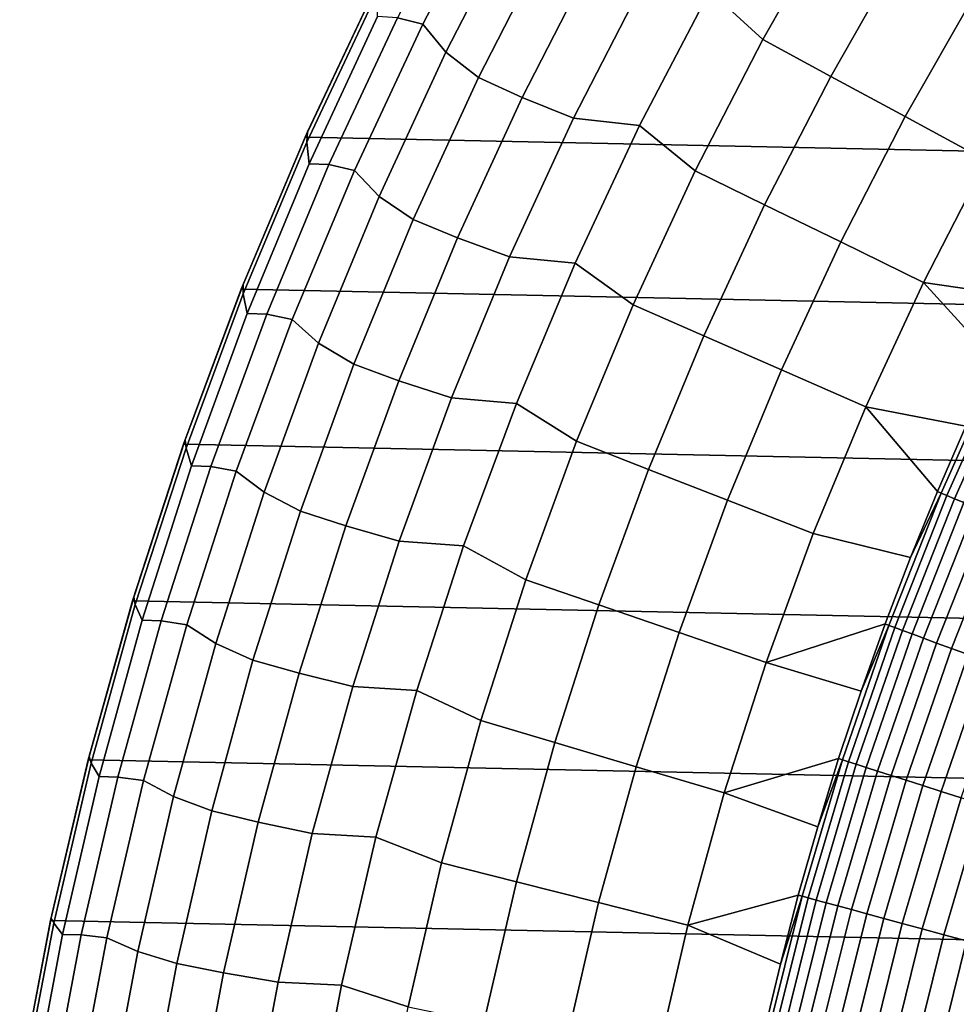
# Model space of a CAD drawing. Header units: metres. Extents: x -29 to 117, y -464 to 29.
# Tile 91 of 256: x -28.5 to -21.62, y 5.39 to 12.62. Entities that reach past the tile are written whole.
import ezdxf

# ---------------------------------------------------------------- set-up
doc = ezdxf.new("R2010")
doc.units = ezdxf.units.M
doc.layers.add('solid_24_501_056_XXX', color=7, linetype='CONTINUOUS')

msp = doc.modelspace()

# ---------------------------------------------------------------- linework, layer by layer
at = {"layer": 'solid_24_501_056_XXX'}
for points in [[(26.401428, 11.754766, -99.5), (-25.886116, 12.849844, -99.5), (-25.325327, 13.922554, -99.5), (25.886116, 12.849844, -99.5)], [(-22.87702, 13.796055, 84.956604), (-23.432816, 12.829354, 84.956604), (-23.043867, 12.470717, 92.171654), (-22.508829, 13.412352, 92.171654)], [(-25.724712, 12.631349, 41.604107), (-25.537527, 12.58432, 48.834908), (-24.991762, 13.636062, 48.834908), (-25.178591, 13.6876, 41.604107)], [(-24.991762, 13.636062, 48.834908), (-25.537527, 12.58432, 48.834908), (-25.368343, 12.377806, 56.064098), (-24.836092, 13.413852, 56.064098)], [(-24.836092, 13.413852, 56.064098), (-25.368343, 12.377806, 56.064098), (-25.128445, 12.192218, 63.291264), (-24.606705, 13.213593, 63.291264)], [(-22.508829, 13.412352, 92.171654), (-23.043867, 12.470717, 92.171654), (-22.545155, 12.200828, 99.382652), (-22.021698, 13.122084, 99.382652)], [(-25.128445, 12.192218, 63.291264), (-24.809896, 12.044699, 70.516006), (-24.294209, 13.053626, 70.516006), (-24.606705, 13.213593, 63.291264)], [(-22.021698, 13.122084, 99.382652), (-22.545155, 12.200828, 99.382652), (-21.999001, 11.905264, 106.589211), (-21.488222, 12.804202, 106.589211)], [(-24.809896, 12.044699, 70.516006), (-24.432631, 11.89432, 77.737923), (-23.922167, 12.890238, 77.737923), (-24.294209, 13.053626, 70.516006)], [(-26.401428, 11.754766, -99.5), (-26.384346, 11.793062, 20), (-25.865486, 12.89134, 20), (-25.886116, 12.849844, -99.5)], [(-25.865486, 12.89134, 20), (-26.384346, 11.793062, 20), (-26.388937, 11.71797, 27.139278), (-25.876354, 12.810195, 27.139278)], [(-24.432631, 11.89432, 77.737923), (-23.947786, 11.840302, 84.956604), (-23.432816, 12.829354, 84.956604), (-23.922167, 12.890238, 77.737923)], [(26.870518, 10.63886, -99.5), (-26.401428, 11.754766, -99.5), (-25.886116, 12.849844, -99.5), (26.401428, 11.754766, -99.5)], [(-25.876354, 12.810195, 27.139278), (-26.388937, 11.71797, 27.139278), (-26.370701, 11.559907, 34.372093), (-25.870756, 12.639195, 34.372093)], [(-23.432816, 12.829354, 84.956604), (-23.947786, 11.840302, 84.956604), (-23.539534, 11.507777, 92.171654), (-23.043867, 12.470717, 92.171654)], [(-21.488222, 12.804202, 106.589211), (-21.999001, 11.905264, 106.589211), (-21.405432, 11.584041, 113.790924), (-20.908438, 12.458724, 113.790924)], [(-26.370701, 11.559907, 34.372093), (-26.226549, 11.553352, 41.604107), (-25.724712, 12.631349, 41.604107), (-25.870756, 12.639195, 34.372093)], [(-26.226549, 11.553352, 41.604107), (-26.039055, 11.510778, 48.834908), (-25.537527, 12.58432, 48.834908), (-25.724712, 12.631349, 41.604107)], [(-25.537527, 12.58432, 48.834908), (-26.039055, 11.510778, 48.834908), (-25.857397, 11.320683, 56.064098), (-25.368343, 12.377806, 56.064098)], [(-23.043867, 12.470717, 92.171654), (-23.539534, 11.507777, 92.171654), (-23.030094, 11.258727, 99.382652), (-22.545155, 12.200828, 99.382652)], [(-25.368343, 12.377806, 56.064098), (-25.857397, 11.320683, 56.064098), (-25.607813, 11.150285, 63.291264), (-25.128445, 12.192218, 63.291264)], [(-25.607813, 11.150285, 63.291264), (-25.283707, 11.01544, 70.516006), (-24.809896, 12.044699, 70.516006), (-25.128445, 12.192218, 63.291264)], [(-22.545155, 12.200828, 99.382652), (-23.030094, 11.258727, 99.382652), (-22.472193, 10.985986, 106.589211), (-21.999001, 11.905264, 106.589211)], [(-25.283707, 11.01544, 70.516006), (-24.901655, 10.878229, 77.737923), (-24.432631, 11.89432, 77.737923), (-24.809896, 12.044699, 70.516006)], [(-24.901655, 10.878229, 77.737923), (-24.421032, 10.830622, 84.956604), (-23.947786, 11.840302, 84.956604), (-24.432631, 11.89432, 77.737923)], [(-21.999001, 11.905264, 106.589211), (-22.472193, 10.985986, 106.589211), (-21.865858, 10.689567, 113.790924), (-21.405432, 11.584041, 113.790924)], [(-26.870518, 10.63886, -99.5), (-26.856596, 10.673951, 20), (-26.384346, 11.793062, 20), (-26.401428, 11.754766, -99.5)], [(-26.384346, 11.793062, 20), (-26.856596, 10.673951, 20), (-26.855442, 10.605283, 27.139278), (-26.388937, 11.71797, 27.139278)], [(-23.947786, 11.840302, 84.956604), (-24.421032, 10.830622, 84.956604), (-23.994984, 10.525176, 92.171654), (-23.539534, 11.507777, 92.171654)], [(27.292519, 9.504066, -99.5), (-26.870518, 10.63886, -99.5), (-26.401428, 11.754766, -99.5), (26.870518, 10.63886, -99.5)], [(-26.388937, 11.71797, 27.139278), (-26.855442, 10.605283, 27.139278), (-26.825642, 10.460891, 34.372093), (-26.370701, 11.559907, 34.372093)], [(-26.825642, 10.460891, 34.372093), (-26.683235, 10.455466, 41.604107), (-26.226549, 11.553352, 41.604107), (-26.370701, 11.559907, 34.372093)], [(-21.405432, 11.584041, 113.790924), (-21.865858, 10.689567, 113.790924), (-21.108133, 10.579246, 120.980194), (-20.868931, 11.043613, 120.980194)], [(-26.683235, 10.455466, 41.604107), (-26.495476, 10.417298, 48.834908), (-26.039055, 11.510778, 48.834908), (-26.226549, 11.553352, 41.604107)], [(-26.039055, 11.510778, 48.834908), (-26.495476, 10.417298, 48.834908), (-26.302423, 10.244284, 56.064098), (-25.857397, 11.320683, 56.064098)], [(-23.539534, 11.507777, 92.171654), (-23.994984, 10.525176, 92.171654), (-23.475689, 10.297392, 99.382652), (-23.030094, 11.258727, 99.382652)], [(-25.857397, 11.320683, 56.064098), (-26.302423, 10.244284, 56.064098), (-26.043999, 10.08955, 63.291264), (-25.607813, 11.150285, 63.291264)], [(-23.030094, 11.258727, 99.382652), (-23.475689, 10.297392, 99.382652), (-22.906992, 10.047938, 106.589211), (-22.472193, 10.985986, 106.589211)], [(-26.043999, 10.08955, 63.291264), (-25.714838, 9.967587, 70.516006), (-25.283707, 11.01544, 70.516006), (-25.607813, 11.150285, 63.291264)], [(-25.714838, 9.967587, 70.516006), (-25.328445, 9.843687, 77.737923), (-24.901655, 10.878229, 77.737923), (-25.283707, 11.01544, 70.516006)], [(-22.472193, 10.985986, 106.589211), (-22.906992, 10.047938, 106.589211), (-22.288925, 9.776829, 113.790924), (-21.865858, 10.689567, 113.790924)], [(-25.328445, 9.843687, 77.737923), (-24.851732, 9.802072, 84.956604), (-24.421032, 10.830622, 84.956604), (-24.901655, 10.878229, 77.737923)], [(-24.421032, 10.830622, 84.956604), (-24.851732, 9.802072, 84.956604), (-24.409439, 9.524592, 92.171654), (-23.994984, 10.525176, 92.171654)], [(-21.865858, 10.689567, 113.790924), (-22.288925, 9.776829, 113.790924), (-21.555429, 9.635204, 120.980194), (-21.337002, 10.109699, 120.980194)], [(-21.865858, 10.689567, 113.790924), (-21.337002, 10.109699, 120.980194), (-21.108133, 10.579246, 120.980194)], [(-27.292519, 9.504066, -99.5), (-27.281404, 9.535984, 20), (-26.856596, 10.673951, 20), (-26.870518, 10.63886, -99.5)], [(27.666569, 8.352916, -99.5), (-27.292519, 9.504066, -99.5), (-26.870518, 10.63886, -99.5), (27.292519, 9.504066, -99.5)], [(-26.856596, 10.673951, 20), (-27.281404, 9.535984, 20), (-27.275055, 9.474079, 27.139278), (-26.855442, 10.605283, 27.139278)], [(-26.855442, 10.605283, 27.139278), (-27.275055, 9.474079, 27.139278), (-27.234804, 9.344023, 34.372093), (-26.825642, 10.460891, 34.372093)], [(-23.994984, 10.525176, 92.171654), (-24.409439, 9.524592, 92.171654), (-23.881174, 9.318463, 99.382652), (-23.475689, 10.297392, 99.382652)], [(-27.234804, 9.344023, 34.372093), (-27.093987, 9.339581, 41.604107), (-26.683235, 10.455466, 41.604107), (-26.825642, 10.460891, 34.372093)], [(-27.093987, 9.339581, 41.604107), (-26.906002, 9.305774, 48.834908), (-26.495476, 10.417298, 48.834908), (-26.683235, 10.455466, 41.604107)], [(-26.495476, 10.417298, 48.834908), (-26.906002, 9.305774, 48.834908), (-26.702665, 9.150442, 56.064098), (-26.302423, 10.244284, 56.064098)], [(-23.475689, 10.297392, 99.382652), (-23.881174, 9.318463, 99.382652), (-23.302654, 9.092724, 106.589211), (-22.906992, 10.047938, 106.589211)], [(-26.302423, 10.244284, 56.064098), (-26.702665, 9.150442, 56.064098), (-26.43627, 9.011801, 63.291264), (-26.043999, 10.08955, 63.291264)], [(-26.43627, 9.011801, 63.291264), (-26.102566, 8.902911, 70.516006), (-25.714838, 9.967587, 70.516006), (-26.043999, 10.08955, 63.291264)], [(-22.906992, 10.047938, 106.589211), (-23.302654, 9.092724, 106.589211), (-22.673912, 8.847388, 113.790924), (-22.288925, 9.776829, 113.790924)], [(-21.735512, 9.144314, 121.193291), (-21.309755, 10.096798, 121.193291), (-21.555429, 9.635204, 120.980194), (-21.763306, 9.155993, 120.980194)], [(-21.309755, 10.096798, 121.193291), (-21.735512, 9.144314, 121.193291), (-21.693665, 9.126708, 121.403885), (-21.268726, 10.077358, 121.403885)], [(-21.268726, 10.077358, 121.403885), (-21.693665, 9.126708, 121.403885), (-21.637993, 9.103287, 121.610687), (-21.214146, 10.051497, 121.610687)], [(-21.214146, 10.051497, 121.610687), (-21.637993, 9.103287, 121.610687), (-21.568787, 9.074171, 121.812614), (-21.146296, 10.019349, 121.812614)], [(-26.102566, 8.902911, 70.516006), (-25.712276, 8.79245, 77.737923), (-25.328445, 9.843687, 77.737923), (-25.714838, 9.967587, 70.516006)], [(-25.712276, 8.79245, 77.737923), (-25.239134, 8.756444, 84.956604), (-24.851732, 9.802072, 84.956604), (-25.328445, 9.843687, 77.737923)], [(-24.851732, 9.802072, 84.956604), (-25.239134, 8.756444, 84.956604), (-24.782192, 8.507737, 92.171654), (-24.409439, 9.524592, 92.171654)], [(-22.288925, 9.776829, 113.790924), (-22.673912, 8.847388, 113.790924), (-21.960529, 8.672302, 120.980194), (-21.763306, 9.155993, 120.980194)], [(-22.288925, 9.776829, 113.790924), (-21.763306, 9.155993, 120.980194), (-21.555429, 9.635204, 120.980194)], [(-27.666569, 8.352916, -99.5), (-27.658018, 8.381172, 20), (-27.281404, 9.535984, 20), (-27.292519, 9.504066, -99.5)], [(-27.281404, 9.535984, 20), (-27.658018, 8.381172, 20), (-27.647043, 8.326332, 27.139278), (-27.275055, 9.474079, 27.139278)], [(27.991997, 7.187365, -99.5), (-27.666569, 8.352916, -99.5), (-27.292519, 9.504066, -99.5), (27.666569, 8.352916, -99.5)], [(-27.275055, 9.474079, 27.139278), (-27.647043, 8.326332, 27.139278), (-27.597488, 8.211209, 34.372093), (-27.234804, 9.344023, 34.372093)], [(-24.409439, 9.524592, 92.171654), (-24.782192, 8.507737, 92.171654), (-24.245859, 8.323614, 99.382652), (-23.881174, 9.318463, 99.382652)], [(-27.597488, 8.211209, 34.372093), (-27.458092, 8.207617, 41.604107), (-27.093987, 9.339581, 41.604107), (-27.234804, 9.344023, 34.372093)], [(-27.458092, 8.207617, 41.604107), (-27.26992, 8.178128, 48.834908), (-26.906002, 9.305774, 48.834908), (-27.093987, 9.339581, 41.604107)], [(-23.881174, 9.318463, 99.382652), (-24.245859, 8.323614, 99.382652), (-23.658504, 8.121975, 106.589211), (-23.302654, 9.092724, 106.589211)], [(-26.906002, 9.305774, 48.834908), (-27.26992, 8.178128, 48.834908), (-27.057436, 8.041019, 56.064098), (-26.702665, 9.150442, 56.064098)], [(-26.702665, 9.150442, 56.064098), (-27.057436, 8.041019, 56.064098), (-26.783962, 7.918856, 63.291264), (-26.43627, 9.011801, 63.291264)], [(-22.118723, 8.173929, 121.193291), (-21.735512, 9.144314, 121.193291), (-21.960529, 8.672302, 120.980194), (-22.147005, 8.184366, 120.980194)], [(-21.735512, 9.144314, 121.193291), (-22.118723, 8.173929, 121.193291), (-22.076136, 8.158192, 121.403885), (-21.693665, 9.126708, 121.403885)], [(-21.693665, 9.126708, 121.403885), (-22.076136, 8.158192, 121.403885), (-22.019484, 8.137256, 121.610687), (-21.637993, 9.103287, 121.610687)], [(-21.637993, 9.103287, 121.610687), (-22.019484, 8.137256, 121.610687), (-21.949057, 8.11123, 121.812614), (-21.568787, 9.074171, 121.812614)], [(-21.735512, 9.144314, 121.193291), (-21.763306, 9.155993, 120.980194), (-21.960529, 8.672302, 120.980194)], [(-23.302654, 9.092724, 106.589211), (-23.658504, 8.121975, 106.589211), (-23.020161, 7.902831, 113.790924), (-22.673912, 8.847388, 113.790924)], [(-21.568787, 9.074171, 121.812614), (-21.949057, 8.11123, 121.812614), (-21.865217, 8.080247, 122.008636), (-21.486401, 9.03951, 122.008636)], [(-21.486401, 9.03951, 122.008636), (-21.865217, 8.080247, 122.008636), (-21.7684, 8.044468, 122.197731), (-21.39126, 8.999484, 122.197731)], [(-26.783962, 7.918856, 63.291264), (-26.446232, 7.823206, 70.516006), (-26.102566, 8.902911, 70.516006), (-26.43627, 9.011801, 63.291264)], [(-21.39126, 8.999484, 122.197731), (-21.7684, 8.044468, 122.197731), (-21.659101, 8.004078, 122.378937), (-21.283855, 8.954298, 122.378937)], [(-26.446232, 7.823206, 70.516006), (-26.052496, 7.7263, 77.737923), (-25.712276, 8.79245, 77.737923), (-26.102566, 8.902911, 70.516006)], [(-21.283855, 8.954298, 122.378937), (-21.659101, 8.004078, 122.378937), (-21.537888, 7.959283, 122.551315), (-21.164742, 8.904185, 122.551315)], [(-23.020161, 7.902831, 113.790924), (-22.147005, 8.184366, 120.980194), (-21.960529, 8.672302, 120.980194), (-22.673912, 8.847388, 113.790924)], [(-26.052496, 7.7263, 77.737923), (-25.582563, 7.69556, 84.956604), (-25.239134, 8.756444, 84.956604), (-25.712276, 8.79245, 77.737923)], [(-25.239134, 8.756444, 84.956604), (-25.582563, 7.69556, 84.956604), (-25.112604, 7.476346, 92.171654), (-24.782192, 8.507737, 92.171654)], [(-24.782192, 8.507737, 92.171654), (-25.112604, 7.476346, 92.171654), (-24.56912, 7.314544, 99.382652), (-24.245859, 8.323614, 99.382652)], [(-27.991997, 7.187365, -99.5), (-27.985773, 7.211554, 20), (-27.658018, 8.381172, 20), (-27.666569, 8.352916, -99.5)], [(-27.658018, 8.381172, 20), (-27.985773, 7.211554, 20), (-27.970757, 7.164046, 27.139278), (-27.647043, 8.326332, 27.139278)], [(28.268473, 6.008511, -99.5), (-27.991997, 7.187365, -99.5), (-27.666569, 8.352916, -99.5), (27.991997, 7.187365, -99.5)], [(-27.647043, 8.326332, 27.139278), (-27.970757, 7.164046, 27.139278), (-27.913076, 7.064382, 34.372093), (-27.597488, 8.211209, 34.372093)], [(-24.245859, 8.323614, 99.382652), (-24.56912, 7.314544, 99.382652), (-23.973934, 7.13735, 106.589211), (-23.658504, 8.121975, 106.589211)], [(-27.913076, 7.064382, 34.372093), (-27.774929, 7.061523, 41.604107), (-27.458092, 8.207617, 41.604107), (-27.597488, 8.211209, 34.372093)], [(-27.774929, 7.061523, 41.604107), (-27.586603, 7.036317, 48.834908), (-27.26992, 8.178128, 48.834908), (-27.458092, 8.207617, 41.604107)], [(-27.26992, 8.178128, 48.834908), (-27.586603, 7.036317, 48.834908), (-27.366137, 6.917904, 56.064098), (-27.057436, 8.041019, 56.064098)], [(-23.020161, 7.902831, 113.790924), (-22.322641, 7.692425, 120.980194), (-22.147005, 8.184366, 120.980194)], [(-22.458633, 7.187543, 121.193291), (-22.118723, 8.173929, 121.193291), (-22.322641, 7.692425, 120.980194), (-22.48735, 7.196719, 120.980194)], [(-22.118723, 8.173929, 121.193291), (-22.458633, 7.187543, 121.193291), (-22.415394, 7.173705, 121.403885), (-22.076136, 8.158192, 121.403885)], [(-22.118723, 8.173929, 121.193291), (-22.147005, 8.184366, 120.980194), (-22.322641, 7.692425, 120.980194)], [(-23.658504, 8.121975, 106.589211), (-23.973934, 7.13735, 106.589211), (-23.32708, 6.944773, 113.790924), (-23.020161, 7.902831, 113.790924)], [(-22.076136, 8.158192, 121.403885), (-22.415394, 7.173705, 121.403885), (-22.35787, 7.155296, 121.610687), (-22.019484, 8.137256, 121.610687)], [(-22.019484, 8.137256, 121.610687), (-22.35787, 7.155296, 121.610687), (-22.28636, 7.13241, 121.812614), (-21.949057, 8.11123, 121.812614)], [(-21.949057, 8.11123, 121.812614), (-22.28636, 7.13241, 121.812614), (-22.201233, 7.105166, 122.008636), (-21.865217, 8.080247, 122.008636)], [(-27.057436, 8.041019, 56.064098), (-27.366137, 6.917904, 56.064098), (-27.086491, 6.812558, 63.291264), (-26.783962, 7.918856, 63.291264)], [(-21.865217, 8.080247, 122.008636), (-22.201233, 7.105166, 122.008636), (-22.102928, 7.073705, 122.197731), (-21.7684, 8.044468, 122.197731)], [(-21.7684, 8.044468, 122.197731), (-22.102928, 7.073705, 122.197731), (-21.991949, 7.038188, 122.378937), (-21.659101, 8.004078, 122.378937)], [(-21.659101, 8.004078, 122.378937), (-21.991949, 7.038188, 122.378937), (-21.868874, 6.9988, 122.551315), (-21.537888, 7.959283, 122.551315)], [(-21.537888, 7.959283, 122.551315), (-21.868874, 6.9988, 122.551315), (-21.734331, 6.955742, 122.713974), (-21.405382, 7.910316, 122.713974)], [(-27.086491, 6.812558, 63.291264), (-26.745258, 6.730296, 70.516006), (-26.446232, 7.823206, 70.516006), (-26.783962, 7.918856, 63.291264)], [(-23.32708, 6.944773, 113.790924), (-22.48735, 7.196719, 120.980194), (-22.322641, 7.692425, 120.980194), (-23.020161, 7.902831, 113.790924)], [(-21.405382, 7.910316, 122.713974), (-21.734331, 6.955742, 122.713974), (-21.58902, 6.909237, 122.866074), (-21.26227, 7.857429, 122.866074)], [(-26.745258, 6.730296, 70.516006), (-26.348532, 6.647046, 77.737923), (-26.052496, 7.7263, 77.737923), (-26.446232, 7.823206, 70.516006)], [(-26.348532, 6.647046, 77.737923), (-25.881422, 6.621269, 84.956604), (-25.582563, 7.69556, 84.956604), (-26.052496, 7.7263, 77.737923)], [(-25.582563, 7.69556, 84.956604), (-25.881422, 6.621269, 84.956604), (-25.40011, 6.432182, 92.171654), (-25.112604, 7.476346, 92.171654)], [(-25.112604, 7.476346, 92.171654), (-25.40011, 6.432182, 92.171654), (-24.850405, 6.292977, 99.382652), (-24.56912, 7.314544, 99.382652)], [(-24.56912, 7.314544, 99.382652), (-24.850405, 6.292977, 99.382652), (-24.248405, 6.140531, 106.589211), (-23.973934, 7.13735, 106.589211)], [(-28.268473, 6.008511, -99.5), (-28.26409, 6.029196, 20), (-27.985773, 7.211554, 20), (-27.991997, 7.187365, -99.5)], [(28.495304, 4.819527, -99.5), (-28.268473, 6.008511, -99.5), (-27.991997, 7.187365, -99.5), (28.268473, 6.008511, -99.5)], [(-27.985773, 7.211554, 20), (-28.26409, 6.029196, 20), (-28.24563, 5.989252, 27.139278), (-27.970757, 7.164046, 27.139278)], [(-27.970757, 7.164046, 27.139278), (-28.24563, 5.989252, 27.139278), (-28.181028, 5.905499, 34.372093), (-27.913076, 7.064382, 34.372093)], [(-23.32708, 6.944773, 113.790924), (-22.641054, 6.69749, 120.980194), (-22.48735, 7.196719, 120.980194)], [(-22.75458, 6.187088, 121.193291), (-22.458633, 7.187543, 121.193291), (-22.641054, 6.69749, 120.980194), (-22.783674, 6.194984, 120.980194)], [(-22.458633, 7.187543, 121.193291), (-22.75458, 6.187088, 121.193291), (-22.71077, 6.175176, 121.403885), (-22.415394, 7.173705, 121.403885)], [(-22.415394, 7.173705, 121.403885), (-22.71077, 6.175176, 121.403885), (-22.652489, 6.159329, 121.610687), (-22.35787, 7.155296, 121.610687)], [(-22.35787, 7.155296, 121.610687), (-22.652489, 6.159329, 121.610687), (-22.580038, 6.139629, 121.812614), (-22.28636, 7.13241, 121.812614)], [(-22.458633, 7.187543, 121.193291), (-22.48735, 7.196719, 120.980194), (-22.641054, 6.69749, 120.980194)], [(-23.973934, 7.13735, 106.589211), (-24.248405, 6.140531, 106.589211), (-23.594147, 5.974849, 113.790924), (-23.32708, 6.944773, 113.790924)], [(-22.28636, 7.13241, 121.812614), (-22.580038, 6.139629, 121.812614), (-22.493788, 6.116178, 122.008636), (-22.201233, 7.105166, 122.008636)], [(-22.201233, 7.105166, 122.008636), (-22.493788, 6.116178, 122.008636), (-22.394188, 6.089095, 122.197731), (-22.102928, 7.073705, 122.197731)], [(-28.181028, 5.905499, 34.372093), (-28.043951, 5.903273, 41.604107), (-27.774929, 7.061523, 41.604107), (-27.913076, 7.064382, 34.372093)], [(-28.043951, 5.903273, 41.604107), (-27.855497, 5.882317, 48.834908), (-27.586603, 7.036317, 48.834908), (-27.774929, 7.061523, 41.604107)], [(-27.586603, 7.036317, 48.834908), (-27.855497, 5.882317, 48.834908), (-27.628241, 5.78301, 56.064098), (-27.366137, 6.917904, 56.064098)], [(-22.102928, 7.073705, 122.197731), (-22.394188, 6.089095, 122.197731), (-22.281748, 6.058522, 122.378937), (-21.991949, 7.038188, 122.378937)], [(-21.991949, 7.038188, 122.378937), (-22.281748, 6.058522, 122.378937), (-22.157049, 6.024616, 122.551315), (-21.868874, 6.9988, 122.551315)], [(-23.32708, 6.944773, 113.790924), (-23.594147, 5.974849, 113.790924), (-22.783674, 6.194984, 120.980194), (-22.641054, 6.69749, 120.980194)], [(-21.868874, 6.9988, 122.551315), (-22.157049, 6.024616, 122.551315), (-22.020735, 5.987552, 122.713974), (-21.734331, 6.955742, 122.713974)], [(-21.734331, 6.955742, 122.713974), (-22.020735, 5.987552, 122.713974), (-21.873507, 5.94752, 122.866074), (-21.58902, 6.909237, 122.866074)], [(-27.366137, 6.917904, 56.064098), (-27.628241, 5.78301, 56.064098), (-27.343344, 5.694773, 63.291264), (-27.086491, 6.812558, 63.291264)], [(-21.58902, 6.909237, 122.866074), (-21.873507, 5.94752, 122.866074), (-21.716127, 5.904727, 123.006828), (-21.433685, 6.859525, 123.006828)], [(-27.343344, 5.694773, 63.291264), (-26.99914, 5.626026, 70.516006), (-26.745258, 6.730296, 70.516006), (-27.086491, 6.812558, 63.291264)], [(-21.433685, 6.859525, 123.006828), (-21.716127, 5.904727, 123.006828), (-21.549404, 5.859395, 123.135521), (-21.269131, 6.806862, 123.135521)], [(-26.99914, 5.626026, 70.516006), (-26.599876, 5.556518, 77.737923), (-26.348532, 6.647046, 77.737923), (-26.745258, 6.730296, 70.516006)], [(-26.599876, 5.556518, 77.737923), (-26.135189, 5.535442, 84.956604), (-25.881422, 6.621269, 84.956604), (-26.348532, 6.647046, 77.737923)], [(-25.881422, 6.621269, 84.956604), (-26.135189, 5.535442, 84.956604), (-25.644222, 5.377028, 92.171654), (-25.40011, 6.432182, 92.171654)], [(-25.40011, 6.432182, 92.171654), (-25.644222, 5.377028, 92.171654), (-25.089235, 5.260659, 99.382652), (-24.850405, 6.292977, 99.382652)], [(-24.850405, 6.292977, 99.382652), (-25.089235, 5.260659, 99.382652), (-24.481449, 5.13322, 106.589211), (-24.248405, 6.140531, 106.589211)], [(-24.248405, 6.140531, 106.589211), (-24.481449, 5.13322, 106.589211), (-23.820902, 4.994718, 113.790924), (-23.594147, 5.974849, 113.790924)], [(-23.594147, 5.974849, 113.790924), (-22.915146, 5.689446, 120.980194), (-22.783674, 6.194984, 120.980194)], [(-23.005985, 5.174521, 121.193291), (-22.75458, 6.187088, 121.193291), (-22.915146, 5.689446, 120.980194), (-23.0354, 5.181125, 120.980194)], [(-22.75458, 6.187088, 121.193291), (-23.005985, 5.174521, 121.193291), (-22.961691, 5.164558, 121.403885), (-22.71077, 6.175176, 121.403885)], [(-22.71077, 6.175176, 121.403885), (-22.961691, 5.164558, 121.403885), (-22.902765, 5.151305, 121.610687), (-22.652489, 6.159329, 121.610687)], [(-22.75458, 6.187088, 121.193291), (-22.783674, 6.194984, 120.980194), (-22.915146, 5.689446, 120.980194)], [(-22.652489, 6.159329, 121.610687), (-22.902765, 5.151305, 121.610687), (-22.829514, 5.134829, 121.812614), (-22.580038, 6.139629, 121.812614)], [(-22.580038, 6.139629, 121.812614), (-22.829514, 5.134829, 121.812614), (-22.742311, 5.115215, 122.008636), (-22.493788, 6.116178, 122.008636)], [(-22.493788, 6.116178, 122.008636), (-22.742311, 5.115215, 122.008636), (-22.641609, 5.092566, 122.197731), (-22.394188, 6.089095, 122.197731)], [(-22.394188, 6.089095, 122.197731), (-22.641609, 5.092566, 122.197731), (-22.527927, 5.066996, 122.378937), (-22.281748, 6.058522, 122.378937)], [(-28.495304, 4.819527, -99.5), (-28.492477, 4.836188, 20), (-28.26409, 6.029196, 20), (-28.268473, 6.008511, -99.5)], [(28.672085, 3.622384, -99.5), (-28.495304, 4.819527, -99.5), (-28.268473, 6.008511, -99.5), (28.495304, 4.819527, -99.5)], [(-28.26409, 6.029196, 20), (-28.492477, 4.836188, 20), (-28.471186, 4.803999, 27.139278), (-28.24563, 5.989252, 27.139278)], [(-22.281748, 6.058522, 122.378937), (-22.527927, 5.066996, 122.378937), (-22.401852, 5.038639, 122.551315), (-22.157049, 6.024616, 122.551315)], [(-22.157049, 6.024616, 122.551315), (-22.401852, 5.038639, 122.551315), (-22.26403, 5.00764, 122.713974), (-22.020735, 5.987552, 122.713974)], [(-28.24563, 5.989252, 27.139278), (-28.471186, 4.803999, 27.139278), (-28.40089, 4.736539, 34.372093), (-28.181028, 5.905499, 34.372093)], [(-23.594147, 5.974849, 113.790924), (-23.820902, 4.994718, 113.790924), (-23.0354, 5.181125, 120.980194), (-22.915146, 5.689446, 120.980194)], [(-22.020735, 5.987552, 122.713974), (-22.26403, 5.00764, 122.713974), (-22.115177, 4.97416, 122.866074), (-21.873507, 5.94752, 122.866074)], [(-21.873507, 5.94752, 122.866074), (-22.115177, 4.97416, 122.866074), (-21.956057, 4.938371, 123.006828), (-21.716127, 5.904727, 123.006828)], [(-28.40089, 4.736539, 34.372093), (-28.264694, 4.73486, 41.604107), (-28.043951, 5.903273, 41.604107), (-28.181028, 5.905499, 34.372093)], [(-28.264694, 4.73486, 41.604107), (-28.076139, 4.718128, 48.834908), (-27.855497, 5.882317, 48.834908), (-28.043951, 5.903273, 41.604107)], [(-27.855497, 5.882317, 48.834908), (-28.076139, 4.718128, 48.834908), (-27.8433, 4.638269, 56.064098), (-27.628241, 5.78301, 56.064098)], [(-21.716127, 5.904727, 123.006828), (-21.956057, 4.938371, 123.006828), (-21.787493, 4.900457, 123.135521), (-21.549404, 5.859395, 123.135521)], [(-21.549404, 5.859395, 123.135521), (-21.787493, 4.900457, 123.135521), (-21.610352, 4.860615, 123.25148), (-21.374199, 5.811755, 123.25148)], [(-27.628241, 5.78301, 56.064098), (-27.8433, 4.638269, 56.064098), (-27.55409, 4.567384, 63.291264), (-27.343344, 5.694773, 63.291264)], [(-27.55409, 4.567384, 63.291264), (-27.207449, 4.512259, 70.516006), (-26.99914, 5.626026, 70.516006), (-27.343344, 5.694773, 63.291264)], [(-27.207449, 4.512259, 70.516006), (-26.806107, 4.456566, 77.737923), (-26.599876, 5.556518, 77.737923), (-26.99914, 5.626026, 70.516006)], [(-26.806107, 4.456566, 77.737923), (-26.343422, 4.439971, 84.956604), (-26.135189, 5.535442, 84.956604), (-26.599876, 5.556518, 77.737923)], [(-26.135189, 5.535442, 84.956604), (-26.343422, 4.439971, 84.956604), (-25.844522, 4.312688, 92.171654), (-25.644222, 5.377028, 92.171654)]]:
    msp.add_3dface(points, dxfattribs=at)

doc.saveas('drawing.dxf')
